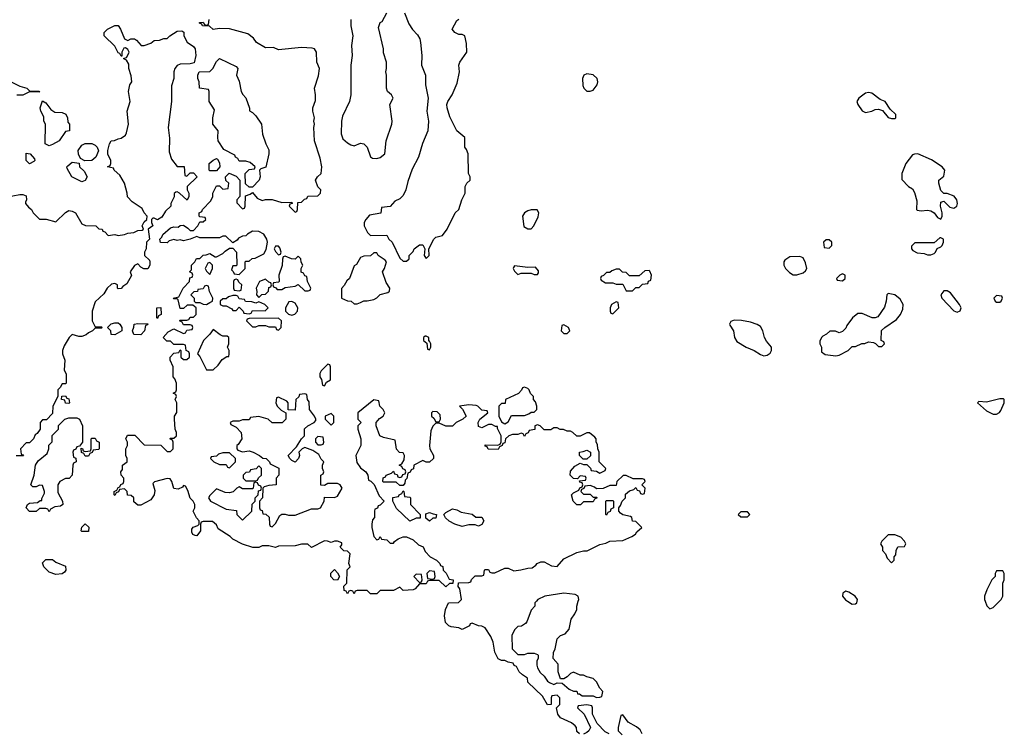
# Model space of a CAD drawing. Header units: inches. Extents: x 2494115 to 2685112, y 774173 to 915163.
# Tile 33 of 215: x 2563170 to 2569178, y 819194 to 823548. Entities that reach past the tile are written whole.
import ezdxf

# ---------------------------------------------------------------- set-up
doc = ezdxf.new("R2010")
doc.units = ezdxf.units.IN
doc.header["$MEASUREMENT"] = 0
doc.layers.add('C5861', color=7, linetype='Continuous')
doc.layers.add('C5862', color=7, linetype='Continuous')

msp = doc.modelspace()

# ---------------------------------------------------------------- linework, layer by layer
at = {"layer": 'C5861', "color": 5, "elevation": 40}
for points in [[(2566586, 819190), (2566570, 819206), (2566568, 819230), (2566560.4, 819240.4), (2566538, 819258), (2566470, 819288.7), (2566454, 819310), (2566446, 819350), (2566466, 819370), (2566466, 819410), (2566450, 819426), (2566418, 819422), (2566414, 819410), (2566414, 819370), (2566390, 819368.7), (2566360.4, 819420.4), (2566270, 819506), (2566268, 819530), (2566238, 819550), (2566218, 819570), (2566202, 819602), (2566188, 819608), (2566182, 819622), (2566150, 819628), (2566130, 819638), (2566110, 819638), (2566088.9, 819648.9), (2566068.9, 819688.9), (2566059, 819750), (2566044.7, 819784.7), (2566010, 819838), (2565990, 819848), (2565968.9, 819848.9), (2565930, 819866), (2565918, 819862), (2565914, 819850), (2565870, 819828), (2565850, 819838), (2565803.1, 819843.1), (2565788.9, 819848.9), (2565768, 819870), (2565762, 819910), (2565768, 819950), (2565786, 819990), (2565847.3, 819992.7), (2565855.2, 820000)], [(2566323, 820000), (2566314, 819990), (2566314, 819970), (2566290, 819946), (2566265.4, 819874.6), (2566256.9, 819863.1), (2566231.6, 819848.4), (2566210, 819846), (2566190, 819826), (2566172, 819790), (2566174, 819710), (2566210, 819674), (2566250, 819674), (2566270, 819682), (2566310, 819682), (2566330, 819674), (2566334, 819670), (2566334, 819650), (2566324.7, 819635.3), (2566324.7, 819610), (2566330, 819594), (2566345.4, 819565.4), (2566370, 819542), (2566390, 819512), (2566403.6, 819503.6), (2566430, 819492), (2566450, 819502), (2566479.6, 819499.6), (2566523.6, 819463.6), (2566550, 819452), (2566570, 819452), (2566574, 819434), (2566586, 819434), (2566602, 819422), (2566670, 819422), (2566690, 819412), (2566710, 819414), (2566722, 819418), (2566728, 819450), (2566709, 819469), (2566690, 819508), (2566668.9, 819528.9), (2566630, 819538), (2566610, 819548), (2566590, 819548), (2566550, 819568), (2566530, 819558), (2566510, 819538), (2566490, 819526), (2566470, 819526), (2566455.3, 819570), (2566456.4, 819616.4), (2566426, 819650), (2566427.3, 819687.3), (2566438, 819710), (2566449.4, 819770.6), (2566470, 819791.3), (2566499, 819801), (2566522, 819830), (2566535.3, 819890), (2566558, 819922), (2566568.7, 819950), (2566568.7, 819970), (2566578.7, 820000)], [(2568220.6, 820000), (2568250, 819981), (2568270, 819984.7), (2568278, 819990), (2568280, 820000)], [(2569061.5, 820000), (2569071.6, 819971.6), (2569090, 819954), (2569110, 819962), (2569148, 820000)], [(2566766, 819190), (2566742, 819202), (2566694.6, 819254.6), (2566666, 819310), (2566666, 819350), (2566662, 819362), (2566630, 819368), (2566578, 819362), (2566574, 819350), (2566614, 819310), (2566652, 819230), (2566642, 819210), (2566630, 819198), (2566610, 819188)], [(2566968.7, 819190), (2566956, 819216), (2566933.6, 819233.6), (2566882, 819262), (2566850, 819306), (2566838, 819302), (2566821, 819230), (2566822, 819210), (2566845.4, 819185.4)]]:
    msp.add_lwpolyline(points, dxfattribs=at)
at = {"layer": 'C5862', "color": 5, "elevation": 40}
for points in [[(2565190.8, 823550), (2565190.9, 823510.9), (2565202.8, 823450), (2565194.8, 823390), (2565199.1, 823330), (2565190.7, 823270), (2565190.4, 823089.6), (2565182.8, 823050), (2565139.8, 822960.2), (2565134, 822930), (2565130.9, 822850.9), (2565142, 822822), (2565170, 822796), (2565190, 822784.7), (2565210, 822778), (2565250, 822794.8), (2565270, 822791), (2565290.4, 822770.4), (2565311, 822711), (2565322.8, 822702.8), (2565350, 822700.7), (2565370, 822706.8), (2565399, 822730), (2565406, 822810), (2565441.2, 822910), (2565442.7, 822930), (2565428.7, 823030), (2565448, 823070), (2565438, 823090), (2565415.3, 823110), (2565409, 823130), (2565409, 823210), (2565404, 823230), (2565408.7, 823250), (2565408.7, 823290), (2565390, 823346), (2565389.2, 823370), (2565360.2, 823499.8), (2565369.5, 823530.5), (2565382, 823538), (2565409.3, 823590.7)], [(2565518.8, 823590), (2565543.5, 823523.5), (2565567.5, 823487.5), (2565596.8, 823456.8), (2565610.7, 823430.7), (2565616, 823410), (2565622.8, 823330), (2565621, 823270), (2565646.8, 823210), (2565646, 823150), (2565662.8, 823070), (2565653.4, 822990), (2565664, 822930), (2565661, 822870), (2565628, 822792), (2565602.8, 822710), (2565564.5, 822635.5), (2565538, 822562), (2565526, 822510), (2565510, 822475.3), (2565490, 822455.3), (2565459.6, 822440.4), (2565430, 822408), (2565378, 822402), (2565372.7, 822367.3), (2565305.4, 822354.6), (2565282, 822330), (2565272, 822310), (2565272, 822290), (2565292, 822250), (2565310, 822232), (2565410, 822234), (2565422, 822210), (2565442, 822190), (2565490, 822094), (2565510, 822074), (2565530, 822074), (2565546, 822090), (2565546, 822110), (2565570, 822134), (2565578, 822150), (2565610, 822174), (2565630, 822174), (2565642, 822150), (2565638, 822110), (2565650, 822092), (2565668, 822110), (2565666, 822150), (2565698, 822210), (2565710, 822222), (2565750, 822232), (2565778, 822270), (2565828, 822370), (2565848.9, 822391.1), (2565868.7, 822450), (2565888.7, 822490), (2565888.9, 822531.1), (2565898, 822550), (2565918, 822570), (2565918, 822590), (2565908.7, 822610), (2565906, 822730), (2565896.4, 822756.4), (2565886, 822770), (2565886, 822830), (2565838, 822870), (2565794.6, 822954.6), (2565779.3, 823010), (2565777.2, 823030), (2565782, 823050), (2565808.7, 823090), (2565839.3, 823160.7), (2565854, 823230), (2565849, 823270), (2565855.3, 823290), (2565898, 823350), (2565896.4, 823403.6), (2565886, 823450), (2565870, 823458), (2565850, 823458), (2565826, 823470), (2565808, 823490), (2565836.4, 823543.6), (2565850, 823552)], [(2565855.2, 820000), (2565866, 820010), (2565856.4, 820076.4), (2565846, 820090), (2565847.3, 820112.7), (2565910, 820114), (2565922, 820118), (2565927.3, 820132.7), (2565950, 820154), (2565990, 820154), (2566002, 820158), (2566006, 820190), (2566010, 820194), (2566030, 820194), (2566038, 820178), (2566050, 820174), (2566070, 820174), (2566130, 820202), (2566150, 820202), (2566186, 820186), (2566228.9, 820191.1), (2566270, 820202), (2566296.4, 820203.6), (2566320.4, 820219.6), (2566328, 820230), (2566350, 820241), (2566370, 820241), (2566415.3, 820215.3), (2566450, 820211.3), (2566490, 820258.8), (2566570, 820296.3), (2566610, 820307.3), (2566632.5, 820307.5), (2566710, 820346.8), (2566745.6, 820354.4), (2566770, 820366), (2566850, 820370.8), (2566905.6, 820394.4), (2566928, 820410), (2566936.4, 820423.6), (2566966, 820450), (2566930, 820486), (2566908.9, 820488.9), (2566906, 820510), (2566896.4, 820516.4), (2566850, 820528), (2566836.4, 820536.4), (2566826, 820550), (2566826, 820570), (2566836.4, 820583.6), (2566846, 820610), (2566866, 820630), (2566867.3, 820652.7), (2566890, 820674), (2566918, 820682), (2566930, 820694), (2566938, 820678), (2566952.7, 820672.7), (2566958, 820658), (2566970, 820654), (2566982, 820658), (2566986, 820690), (2566966, 820710), (2566986, 820730), (2566982, 820742), (2566970, 820746), (2566912.7, 820747.3), (2566870, 820768), (2566852.7, 820767.3), (2566814, 820730), (2566810, 820706), (2566770, 820706), (2566730, 820688), (2566690, 820686), (2566676.4, 820696.4), (2566650, 820706), (2566618, 820702), (2566612.7, 820687.3), (2566598, 820682), (2566594, 820670), (2566610, 820654), (2566650, 820654), (2566670, 820634), (2566690, 820634), (2566694, 820630), (2566678, 820622), (2566670, 820606), (2566610, 820606), (2566591.6, 820588.4), (2566569, 820589), (2566548, 820610), (2566538, 820650), (2566550, 820662), (2566582, 820678), (2566587.3, 820692.7), (2566602, 820698), (2566606, 820710), (2566602, 820722), (2566587.3, 820727.3), (2566586, 820734), (2566622, 820738), (2566626, 820750), (2566622, 820762), (2566590, 820766), (2566574, 820746), (2566550, 820748), (2566528.4, 820768.4), (2566530, 820794), (2566556.4, 820823.6), (2566590, 820842), (2566610, 820834), (2566630, 820834), (2566652.7, 820812.7), (2566658, 820798), (2566690, 820794), (2566710, 820782), (2566742, 820798), (2566746, 820810), (2566706, 820850), (2566706, 820910), (2566698, 820930), (2566696.4, 820956.4), (2566688, 820970), (2566688, 820990), (2566680.4, 821000.4), (2566647.3, 821027.3), (2566630, 821028), (2566590, 821008), (2566570, 821008), (2566546, 821030), (2566530, 821038), (2566510, 821038), (2566487.3, 821047.3), (2566468.4, 821048.4), (2566450, 821058), (2566430, 821058), (2566410, 821046), (2566370, 821046), (2566346, 821070), (2566330, 821075.3), (2566314, 821070), (2566312.7, 821047.3), (2566278, 821042), (2566272.7, 821027.3), (2566258, 821022), (2566250, 821006), (2566242, 821022), (2566230, 821026), (2566210, 821018), (2566176.4, 821016.4), (2566154, 821010), (2566134, 820990), (2566130, 820966), (2566118, 820962), (2566114, 820950), (2566098, 820942), (2566090, 820926), (2566028.4, 820928.4), (2566022, 820942), (2566010, 820946), (2566010, 820954), (2566087.3, 820952.7), (2566102, 820958), (2566107.3, 820972.7), (2566108, 821010), (2566086, 821054), (2566086, 821066), (2566074, 821066), (2566050, 821078), (2566030, 821078), (2565990, 821058), (2565970, 821066), (2565968, 821090), (2565978, 821110), (2566026, 821150), (2566022, 821162), (2565990, 821166), (2565966, 821190), (2565954.6, 821194.6), (2565910, 821199), (2565854, 821190), (2565872, 821172), (2565894, 821130), (2565874, 821110), (2565834, 821090), (2565811.6, 821068.4), (2565770, 821068), (2565730, 821086), (2565710, 821086), (2565691.6, 821068.4), (2565679.6, 821040.4), (2565671.3, 820950), (2565672, 820930), (2565694, 820890), (2565694, 820870), (2565671.1, 820848.9), (2565650, 820848), (2565630, 820858), (2565574, 820830), (2565572.7, 820807.3), (2565558, 820802), (2565552.7, 820787.3), (2565538, 820782), (2565531.6, 820748.4), (2565522, 820738), (2565519.6, 820720.4), (2565510, 820706), (2565490, 820706), (2565467.3, 820727.3), (2565390, 820726), (2565386, 820730), (2565387.3, 820752.7), (2565402, 820758), (2565406, 820770), (2565438, 820782), (2565450, 820794), (2565458, 820778), (2565472.7, 820772.7), (2565478, 820758), (2565490, 820754), (2565502, 820758), (2565507.3, 820772.7), (2565522, 820778), (2565526, 820790), (2565522, 820802), (2565507.3, 820807.3), (2565502, 820822), (2565486, 820830), (2565502, 820838), (2565516.4, 820863.6), (2565518, 820890), (2565510, 820906), (2565488.4, 820908.4), (2565468.4, 820928.4), (2565462, 820982), (2565390, 820998), (2565368, 821010), (2565346, 821070), (2565346, 821090), (2565365.2, 821114.8), (2565388, 821130), (2565398, 821150), (2565388, 821170), (2565368, 821190), (2565362, 821222), (2565330, 821228), (2565234, 821150), (2565234, 821110), (2565254, 821090), (2565234, 821070), (2565234, 821050), (2565252, 820990), (2565252, 820950), (2565222, 820890), (2565226.4, 820846.4), (2565250, 820814), (2565282, 820790), (2565294, 820770), (2565298, 820738), (2565312.7, 820732.7), (2565332.7, 820712.7), (2565363.6, 820643.6), (2565394, 820610), (2565370, 820586), (2565358, 820582), (2565352.7, 820567.3), (2565338, 820562), (2565334, 820550), (2565334, 820510), (2565323.6, 820496.4), (2565318, 820470), (2565318, 820450), (2565330, 820394), (2565350, 820374), (2565362, 820378), (2565370, 820394), (2565378, 820378), (2565410, 820374), (2565430, 820354), (2565450, 820354), (2565456.4, 820363.6), (2565480.2, 820379.8), (2565510, 820392), (2565530, 820392), (2565570, 820374), (2565603.6, 820343.6), (2565632.7, 820332.7), (2565643.6, 820303.6), (2565674, 820270), (2565714, 820250), (2565734, 820230), (2565738, 820218), (2565752.7, 820212.7), (2565754, 820190), (2565771.6, 820171.6), (2565790, 820134), (2565814, 820130), (2565812, 820108), (2565792.7, 820107.3), (2565770, 820088), (2565730, 820126), (2565670, 820126), (2565658, 820122), (2565650, 820106), (2565610, 820106), (2565583.6, 820076.4), (2565571.1, 820068.9), (2565510, 820066), (2565490, 820086), (2565450, 820066), (2565370, 820066), (2565350, 820046), (2565310, 820046), (2565290, 820066), (2565230, 820066), (2565218, 820062), (2565210, 820046), (2565202, 820062), (2565190, 820066), (2565178, 820062), (2565170, 820046), (2565162, 820062), (2565150, 820066), (2565148.4, 820091.6), (2565166, 820110), (2565168.4, 820191.6), (2565186, 820210), (2565178, 820230), (2565186, 820290), (2565170, 820306), (2565147.3, 820307.3), (2565126, 820330), (2565136.4, 820343.6), (2565135.3, 820355.3), (2565110, 820366), (2565090, 820366), (2565070, 820358), (2565047.3, 820367.3), (2565030, 820368), (2564950, 820328), (2564927.3, 820347.3), (2564910, 820348), (2564890, 820348), (2564850, 820338), (2564750, 820335.3), (2564730, 820328.7), (2564690, 820338), (2564650, 820338), (2564630, 820328), (2564591.6, 820328.4), (2564530, 820348), (2564470, 820378), (2564454, 820394), (2564382, 820442), (2564370, 820466), (2564347.3, 820487.3), (2564290, 820486), (2564278, 820482), (2564274, 820470), (2564274, 820430), (2564250, 820398), (2564240.4, 820400.4), (2564227.3, 820407.3), (2564220.4, 820420.4), (2564220.4, 820439.6), (2564228.4, 820451.6), (2564258, 820462), (2564266, 820470), (2564266, 820490), (2564248.4, 820508.4), (2564228.9, 820548.9), (2564238, 820570), (2564238, 820590), (2564228, 820610), (2564209.3, 820629.3), (2564196.4, 820676.4), (2564182, 820702), (2564170, 820706), (2564163.6, 820696.4), (2564136.9, 820683.1), (2564110, 820688), (2564098, 820730), (2564087.3, 820747.3), (2564070, 820748), (2563991.6, 820728.4), (2563982, 820718), (2563995.3, 820675.3), (2563991.3, 820650), (2563970, 820618), (2563910, 820586), (2563890, 820586), (2563867.3, 820607.3), (2563866, 820630), (2563850, 820646), (2563827.3, 820647.3), (2563826, 820670), (2563810, 820686), (2563778, 820682), (2563772.7, 820667.3), (2563758, 820662), (2563750, 820646), (2563746, 820650), (2563746, 820670), (2563762, 820678), (2563770, 820694), (2563782, 820698), (2563788, 820712), (2563802, 820718), (2563806, 820730), (2563806, 820750), (2563788.4, 820768.4), (2563788, 820790), (2563796.4, 820803.6), (2563798, 820830), (2563826, 820850), (2563826, 820870), (2563818, 820890), (2563818, 820930), (2563828, 820950), (2563828, 820970), (2563818, 820990), (2563827.3, 821012.7), (2563872.7, 821012.7), (2563930, 820954), (2564032, 820952), (2564070, 820914), (2564090, 820914), (2564106, 820930), (2564106, 820970), (2564102, 820982), (2564086, 820990), (2564090, 820994), (2564110, 820994), (2564126, 821010), (2564126, 821030), (2564118, 821050), (2564115.3, 821110), (2564115.3, 821130), (2564128.4, 821151.6), (2564128, 821210), (2564118, 821230), (2564126, 821250), (2564122, 821262), (2564106, 821270), (2564122, 821278), (2564126, 821290), (2564126, 821330), (2564116.4, 821356.4), (2564106, 821370), (2564106, 821430), (2564088, 821470), (2564088, 821490), (2564110, 821514), (2564142, 821518), (2564150, 821534), (2564154, 821530), (2564154, 821490), (2564170, 821474), (2564190, 821474), (2564206, 821490), (2564206, 821510), (2564202, 821522), (2564186, 821530), (2564182, 821562), (2564170, 821566), (2564110, 821566), (2564090, 821586), (2564067.3, 821587.3), (2564046, 821610), (2564076.4, 821643.6), (2564110, 821662), (2564170, 821634), (2564182, 821638), (2564190, 821654), (2564222, 821658), (2564226, 821670), (2564222, 821682), (2564210, 821686), (2564170, 821686), (2564162, 821702), (2564146, 821710), (2564150, 821714), (2564190, 821714), (2564202, 821718), (2564210, 821734), (2564230, 821734), (2564246, 821750), (2564246, 821790), (2564227.3, 821807.3), (2564192.7, 821807.3), (2564170, 821786), (2564150, 821786), (2564138, 821838), (2564130, 821846), (2564110, 821846), (2564106, 821850), (2564142, 821858), (2564168, 821910), (2564206, 821950), (2564207.3, 821972.7), (2564222, 821978), (2564226, 821990), (2564222, 822002), (2564206, 822010), (2564218, 822022), (2564218, 822050), (2564238, 822070), (2564248.7, 822091.3), (2564270, 822092), (2564290, 822112), (2564307.3, 822112.7), (2564330, 822122), (2564362, 822102), (2564370, 822102), (2564410, 822122), (2564423.1, 822136.9), (2564450, 822154), (2564470, 822154), (2564492, 822130), (2564494, 822050), (2564490, 822046), (2564470, 822046), (2564462, 822022), (2564472.7, 822012.7), (2564478, 821998), (2564510, 821994), (2564546, 822030), (2564546, 822070), (2564550, 822074), (2564570, 822074), (2564588.4, 822091.6), (2564607.3, 822092.7), (2564660.4, 822119.6), (2564674.6, 822145.4), (2564682, 822190), (2564678, 822210), (2564660.4, 822240.4), (2564630, 822255.3), (2564590, 822258), (2564559.6, 822240.4), (2564550, 822228.7), (2564530, 822228), (2564504.7, 822215.3), (2564496.9, 822203.1), (2564470, 822186), (2564427.3, 822227.3), (2564410, 822228), (2564390, 822218), (2564270, 822218), (2564250, 822226), (2564211.1, 822208.9), (2564170, 822198), (2564150, 822206), (2564130, 822202), (2564110, 822208), (2564082, 822198), (2564070, 822186), (2564028.4, 822188.4), (2564026, 822210), (2564038, 822222), (2564043.1, 822236.9), (2564090, 822278), (2564110, 822284.7), (2564138, 822282), (2564148.4, 822291.6), (2564170, 822294), (2564196.9, 822276.9), (2564210, 822262), (2564230, 822262), (2564258, 822290), (2564270, 822314), (2564290, 822314), (2564306, 822330), (2564302, 822342), (2564270, 822346), (2564266, 822350), (2564266, 822370), (2564282, 822378), (2564286, 822390), (2564336.4, 822443.6), (2564348, 822470), (2564348, 822490), (2564370, 822534), (2564390, 822534), (2564410, 822514), (2564442, 822518), (2564446, 822550), (2564427.3, 822567.3), (2564426, 822590), (2564448.9, 822611.1), (2564490, 822594), (2564514, 822570), (2564514, 822470), (2564494, 822450), (2564494, 822430), (2564530, 822394), (2564542, 822398), (2564546, 822410), (2564547.3, 822472.7), (2564576.4, 822483.6), (2564590, 822494), (2564619.6, 822459.6), (2564650, 822444.7), (2564670, 822452), (2564710, 822452), (2564770, 822432), (2564830, 822434), (2564832.7, 822427.3), (2564818, 822422), (2564814, 822410), (2564850, 822374), (2564862, 822378), (2564866, 822390), (2564867.3, 822432.7), (2564890, 822434), (2564907.3, 822452.7), (2564922, 822458), (2564928.4, 822471.6), (2564990, 822474), (2565006, 822490), (2565008, 822510), (2564988.7, 822528.7), (2564975.3, 822570), (2564988, 822590), (2565008.7, 822610), (2565013.2, 822650), (2565003.2, 822703.2), (2564969, 822810), (2564965.2, 822890), (2564969, 822910), (2564964, 822930), (2564968.7, 822950), (2564958, 822990), (2564958, 823010), (2564974.6, 823054.6), (2564975.3, 823090), (2564968.7, 823130), (2564993.6, 823206.4), (2564999, 823250), (2564982.7, 823290), (2564981.2, 823350), (2564968, 823370), (2564954.8, 823374.8), (2564890, 823378.4), (2564750, 823364), (2564718, 823378), (2564670, 823377.2), (2564614, 823410), (2564596.5, 823436.5), (2564562, 823462), (2564450, 823493.2), (2564390, 823494), (2564350, 823488.7), (2564328, 823508), (2564286, 823510), (2564282, 823522), (2564267.3, 823527.3), (2564268, 823532), (2564290, 823534), (2564298, 823518), (2564310, 823514), (2564322, 823518), (2564326, 823550)], [(2563086, 822466), (2563170, 822482), (2563190, 822482), (2563210, 822474), (2563212, 822450), (2563204.7, 822435.3), (2563206.4, 822426.4), (2563223.5, 822403.5), (2563242, 822390), (2563252, 822370), (2563290, 822332), (2563331.1, 822331.1), (2563390, 822314), (2563450, 822372), (2563470, 822384.7), (2563490, 822381), (2563511.3, 822370), (2563550, 822302), (2563571.6, 822291.6), (2563634, 822290), (2563652.7, 822272.7), (2563674, 822270), (2563678, 822258), (2563690, 822254), (2563710, 822232), (2563750, 822238), (2563770, 822232), (2563810, 822238), (2563830, 822246), (2563866, 822250), (2563890, 822262), (2563916.4, 822263.6), (2563926, 822270), (2563918, 822290), (2563930, 822314), (2563946, 822330), (2563948, 822350), (2563929.1, 822369.1), (2563916.5, 822396.5), (2563856.4, 822436.4), (2563827.3, 822467.3), (2563826, 822490), (2563808.7, 822550), (2563780.4, 822600.4), (2563746, 822630), (2563742, 822642), (2563706, 822650), (2563722, 822658), (2563726, 822670), (2563726, 822690), (2563708.4, 822728.4), (2563708, 822750), (2563718, 822790), (2563728, 822810), (2563748.4, 822811.6), (2563770, 822822), (2563790, 822824.7), (2563816, 822844), (2563822, 822858), (2563834, 822910), (2563826, 822990), (2563844, 823050), (2563833.2, 823110), (2563841.2, 823150), (2563854, 823170), (2563850, 823206), (2563835.3, 823250), (2563836.4, 823276.4), (2563822, 823302), (2563806, 823310), (2563806, 823314), (2563822, 823318), (2563836.4, 823343.6), (2563838, 823350), (2563830, 823366), (2563816.4, 823376.4), (2563805.4, 823374.6), (2563794, 823350), (2563794, 823326), (2563790, 823326), (2563782, 823342), (2563770, 823346), (2563750, 823386), (2563686, 823450), (2563686, 823470), (2563706, 823490), (2563750, 823512), (2563770, 823512), (2563784.7, 823490), (2563810, 823432), (2563830, 823422), (2563849.1, 823430.9), (2563871.1, 823431.1), (2563883.6, 823423.6), (2563911.6, 823391.6), (2563930, 823391.3), (2563970, 823404.7), (2563990, 823422), (2564023.6, 823423.6), (2564050, 823434), (2564070, 823434), (2564086, 823450), (2564130, 823478), (2564159.6, 823479.6), (2564171.6, 823471.6), (2564172, 823450), (2564191.1, 823411.1), (2564230, 823384.7), (2564241, 823370), (2564244.7, 823330), (2564234.8, 823285.2), (2564210, 823279), (2564150, 823277.2), (2564130, 823268.7), (2564116, 823250), (2564111, 823230), (2564111.3, 823190), (2564096, 823144), (2564095.5, 823050), (2564076.3, 822890), (2564084.5, 822824.5), (2564081.4, 822741.4), (2564096.3, 822696.3), (2564130, 822652), (2564172.7, 822652.7), (2564178, 822598), (2564190, 822594), (2564210, 822614), (2564230, 822614), (2564252, 822590), (2564192, 822530), (2564192, 822510), (2564202, 822490), (2564202, 822470), (2564192.7, 822447.3), (2564146, 822490), (2564130, 822498), (2564123.6, 822496.4), (2564112.7, 822487.3), (2564111.6, 822468.4), (2564092.7, 822427.3), (2564092, 822410), (2564059.6, 822380.4), (2564036.9, 822343.1), (2564010, 822328), (2563990, 822338), (2563982, 822338), (2563974, 822330), (2563974, 822310), (2563982, 822290), (2563954, 822270), (2563962, 822210), (2563944.7, 822190), (2563942, 822150), (2563932, 822130), (2563932, 822110), (2563962, 822082), (2563964.7, 822070), (2563964.7, 822050), (2563951.1, 822028.9), (2563928.4, 822028.4), (2563910, 822038), (2563890, 822058), (2563870, 822048), (2563844.7, 822010), (2563851.6, 821988.4), (2563823.6, 821936.4), (2563799.6, 821920.4), (2563790, 821908), (2563770, 821906), (2563766, 821910), (2563766, 821930), (2563750, 821938), (2563730, 821935.3), (2563704.7, 821910), (2563683.6, 821876.4), (2563630, 821826), (2563612, 821770), (2563612, 821710), (2563630, 821674), (2563670, 821674), (2563674, 821670), (2563670, 821666), (2563630, 821666), (2563614, 821650), (2563590, 821638), (2563575.3, 821624.7), (2563550, 821615.3), (2563530, 821615.3), (2563490, 821628), (2563472, 821610), (2563442, 821558), (2563431.3, 821530), (2563431.3, 821510), (2563444.7, 821470), (2563442, 821410), (2563452.7, 821387.3), (2563454, 821330), (2563450, 821326), (2563430, 821326), (2563416.9, 821303.1), (2563402, 821290), (2563402, 821250), (2563372, 821190), (2563370, 821146), (2563332.7, 821107.3), (2563310, 821106), (2563294, 821090), (2563294, 821050), (2563276.9, 821023.1), (2563264.7, 821015.3), (2563254, 820990), (2563230, 820966), (2563210, 820966), (2563174, 820930), (2563178, 820898), (2563190, 820894), (2563192.7, 820887.3), (2563148, 820888)], [(2563110, 823174), (2563170, 823142), (2563214, 823130), (2563230, 823114), (2563287.3, 823112.7), (2563292, 823108), (2563230, 823108), (2563190, 823088.7), (2563151.6, 823088.4)], [(2569148, 820000), (2569158, 820010), (2569168, 820030), (2569168, 820110), (2569178, 820130), (2569178, 820170), (2569170, 820186), (2569130, 820186), (2569122, 820170), (2569122, 820150), (2569102, 820130), (2569071.1, 820068.9), (2569058, 820030), (2569058, 820010), (2569061.5, 820000)], [(2566578.7, 820000), (2566582, 820010), (2566578, 820030), (2566560.4, 820040.4), (2566490, 820048.7), (2566374, 820030), (2566332, 820010), (2566323, 820000)], [(2568280, 820000), (2568282, 820010), (2568268, 820030), (2568230, 820055.3), (2568210, 820062), (2568192, 820050), (2568191.3, 820030), (2568208.1, 820008.1), (2568220.6, 820000)]]:
    msp.add_lwpolyline(points, dxfattribs=at)
for points in [[(2564570, 822526), (2564547.3, 822547.3), (2564546, 822610), (2564570, 822634), (2564602, 822638), (2564606, 822650), (2564576.4, 822676.4), (2564550, 822686), (2564510, 822686), (2564502, 822702), (2564486, 822710), (2564482, 822722), (2564416.4, 822756.4), (2564382, 822810), (2564379, 822830), (2564382, 822870), (2564348, 822910), (2564348.7, 822950), (2564358, 822998), (2564326, 823050), (2564326, 823110), (2564322, 823122), (2564268, 823130), (2564266, 823170), (2564258, 823190), (2564258, 823210), (2564266, 823230), (2564330, 823232), (2564348.9, 823251.1), (2564370, 823294), (2564388.4, 823311.6), (2564490, 823262), (2564502, 823250), (2564492, 823210), (2564510, 823174), (2564522, 823110), (2564531.1, 823091.1), (2564550, 823072), (2564572, 823008), (2564572, 822992), (2564590, 822982), (2564610, 822962), (2564644.7, 822910), (2564651.3, 822850), (2564671.1, 822791.1), (2564690, 822754), (2564690.7, 822729.3), (2564671, 822649), (2564642, 822638), (2564634, 822630), (2564638, 822590), (2564631.3, 822570), (2564590, 822526)], [(2566630, 823217.2), (2566612, 823210), (2566604.7, 823190), (2566606, 823146), (2566612, 823130), (2566631.6, 823111.6), (2566650, 823111.3), (2566670, 823118), (2566693.2, 823150), (2566697.2, 823170), (2566694, 823190), (2566670, 823212.7)], [(2568350, 823104), (2568330, 823099), (2568291.3, 823070), (2568278, 823050), (2568284.7, 823030), (2568310, 822992), (2568330, 822982), (2568370, 822991), (2568390, 823001), (2568410, 823002.8), (2568434.4, 822994.4), (2568470, 822951.3), (2568490, 822944.7), (2568510, 822944.7), (2568515.3, 822950), (2568515.3, 822970), (2568481.5, 823001.5), (2568450, 823048.7), (2568421.5, 823061.5), (2568370, 823099)], [(2563350, 822778), (2563326, 822790), (2563328, 822910), (2563318, 822930), (2563316.4, 822956.4), (2563298, 822990), (2563295.3, 823010), (2563310, 823054), (2563330, 823042), (2563359.6, 822999.6), (2563383.6, 822983.6), (2563430, 822982), (2563451.1, 822971.1), (2563462, 822950), (2563463.6, 822923.6), (2563474, 822910), (2563474, 822870), (2563450, 822866), (2563411.1, 822808.9), (2563370, 822786)], [(2563568, 822688), (2563542, 822702), (2563528.4, 822728.4), (2563526, 822750), (2563550, 822782), (2563570, 822792), (2563610, 822792), (2563630, 822782), (2563642, 822770), (2563651.6, 822748.4), (2563634, 822710), (2563610, 822688.7)], [(2563230, 822668), (2563208.7, 822690), (2563210, 822734), (2563234, 822730), (2563259.6, 822699.6), (2563262, 822690), (2563256.9, 822683.1)], [(2563550, 822558), (2563488.9, 822588.9), (2563460.4, 822640.4), (2563458, 822650), (2563463.1, 822656.9), (2563490, 822678), (2563532.7, 822672.7), (2563534, 822650), (2563563.6, 822623.6), (2563582, 822590), (2563570, 822568)], [(2564330, 822626), (2564326, 822630), (2564326, 822670), (2564350, 822692), (2564370, 822702), (2564378, 822698), (2564390, 822674), (2564392, 822650), (2564370, 822626)], [(2568650, 822729), (2568630, 822728.7), (2568616.9, 822723.1), (2568578, 822670), (2568552, 822610), (2568552.7, 822572.7), (2568594, 822530), (2568616.9, 822516.9), (2568630, 822494), (2568643.6, 822443.6), (2568642, 822390), (2568645.4, 822385.4), (2568670, 822382), (2568710, 822386.8), (2568730, 822382.8), (2568750.8, 822370.8), (2568770, 822342), (2568790, 822332), (2568799, 822350), (2568799, 822370), (2568789, 822410), (2568790, 822434), (2568810, 822442), (2568844.9, 822404.9), (2568870, 822398.8), (2568888.7, 822410), (2568892.5, 822427.5), (2568889, 822450), (2568872.5, 822472.5), (2568830, 822488), (2568808.4, 822488.4), (2568790, 822506), (2568778, 822550), (2568778, 822570), (2568810, 822594), (2568815.3, 822630), (2568798, 822650), (2568732.9, 822692.9)], [(2566290, 822388.7), (2566270, 822382), (2566251, 822369), (2566238, 822350), (2566246, 822286), (2566270, 822272), (2566290, 822272), (2566308, 822290), (2566334.6, 822345.4), (2566338, 822370), (2566327.3, 822387.3)], [(2568110, 822206), (2568090, 822206), (2568074, 822190), (2568078, 822158), (2568110, 822154), (2568126, 822170), (2568126, 822190)], [(2568790, 822218), (2568783.6, 822216.4), (2568750, 822186), (2568632.7, 822187.3), (2568612.7, 822167.3), (2568612, 822150), (2568619.6, 822139.6), (2568645.4, 822125.4), (2568690, 822122), (2568710, 822114), (2568730, 822114), (2568750, 822122), (2568758, 822130), (2568767.3, 822152.7), (2568790, 822162), (2568798, 822170), (2568806, 822190), (2568806, 822210)], [(2564750, 822166), (2564730, 822166), (2564722, 822150), (2564730, 822134), (2564750, 822114), (2564762, 822118), (2564766, 822130), (2564756.4, 822156.4)], [(2564870, 822106), (2564850, 822088), (2564828.4, 822088.4), (2564790, 822106), (2564778, 822102), (2564772.7, 822087.3), (2564771.1, 822048.9), (2564752, 821990), (2564754, 821950), (2564750, 821946), (2564718, 821942), (2564714, 821930), (2564718, 821918), (2564732.7, 821912.7), (2564742, 821902), (2564770, 821902), (2564790, 821914), (2564850, 821922), (2564870, 821932), (2564910, 821894), (2564930, 821894), (2564942, 821898), (2564946, 821910), (2564926, 821950), (2564922, 821982), (2564910, 821986), (2564902, 822002), (2564888.4, 822008.4), (2564888, 822030), (2564898, 822050), (2564888.4, 822068.4), (2564886, 822090)], [(2565350, 822126), (2565330, 822126), (2565310, 822108), (2565270, 822106), (2565250, 822098), (2565224.7, 822055.3), (2565210, 822046), (2565182, 821970), (2565165.4, 821954.6), (2565150, 821926), (2565132.7, 821907.3), (2565134, 821850), (2565170, 821832), (2565191.6, 821831.6), (2565210, 821814), (2565230, 821814), (2565250, 821822), (2565270, 821832), (2565290, 821832), (2565330, 821842), (2565348.9, 821851.1), (2565370, 821871.3), (2565416.4, 821883.6), (2565427.3, 821892.7), (2565428, 821910), (2565405.6, 821945.6), (2565384, 822010), (2565395.3, 822030), (2565408, 822070), (2565400.4, 822080.4), (2565358, 822110)], [(2567930, 822104), (2567870, 822102), (2567839.6, 822080.4), (2567832, 822070), (2567832, 822050), (2567842, 822030), (2567866.4, 822006.4), (2567890, 821992), (2567911.6, 821991.6), (2567950, 822004.7), (2567964.7, 822015.3), (2567974, 822030), (2567965.6, 822065.6), (2567950, 822095.3)], [(2564330, 822066), (2564318, 822062), (2564302, 822030), (2564310, 822014), (2564330, 821994), (2564346, 822030), (2564346, 822050)], [(2566190, 822046), (2566183.6, 822036.4), (2566182, 822030), (2566190, 822014), (2566210, 821994), (2566230, 822002), (2566290, 822002), (2566310, 821994), (2566330, 821994), (2566336.4, 822003.6), (2566336.4, 822016.4), (2566318, 822038), (2566270, 822035.3)], [(2566830, 822026), (2566810, 822026), (2566783.6, 822016.4), (2566770, 822006), (2566750, 822006), (2566732.7, 821987.3), (2566718, 821982), (2566714, 821970), (2566718, 821958), (2566743.6, 821943.6), (2566790, 821942), (2566810, 821934), (2566850, 821934), (2566870, 821894), (2566910, 821894), (2566930, 821914), (2566950, 821914), (2566970, 821934), (2567002, 821938), (2567007.3, 821952.7), (2567022, 821958), (2567026, 821990), (2567014.6, 822014.6), (2567010, 822018), (2566983.6, 822016.4), (2566950, 821986), (2566890, 821986), (2566870, 822006), (2566847.3, 822007.3)], [(2564490, 821966), (2564478, 821962), (2564474, 821950), (2564474, 821910), (2564478, 821898), (2564510, 821894), (2564522, 821898), (2564526, 821930), (2564507.3, 821947.3), (2564502, 821962)], [(2564670, 821966), (2564634, 821950), (2564612, 821910), (2564618, 821890), (2564614, 821870), (2564630, 821854), (2564648.4, 821871.6), (2564670, 821874), (2564687.3, 821892.7), (2564690, 821914), (2564702, 821918), (2564706, 821930), (2564702, 821942), (2564690, 821946)], [(2568190, 821998), (2568174, 821990), (2568154, 821970), (2568158, 821958), (2568190, 821954), (2568206, 821970), (2568206, 821990)], [(2564310, 821926), (2564298, 821922), (2564290, 821906), (2564258, 821902), (2564254, 821890), (2564232.7, 821887.3), (2564214, 821870), (2564234, 821850), (2564234, 821830), (2564242, 821822), (2564270, 821822), (2564290, 821812), (2564310, 821811.3), (2564330, 821822), (2564346, 821830), (2564348, 821850), (2564328, 821890), (2564322, 821922)], [(2564490, 821866), (2564470, 821866), (2564443.6, 821856.4), (2564430, 821846), (2564410, 821846), (2564394, 821830), (2564394, 821810), (2564410, 821802), (2564430, 821802), (2564463.6, 821783.6), (2564470, 821774), (2564490, 821774), (2564510, 821794), (2564534, 821770), (2564538, 821758), (2564570, 821754), (2564582, 821758), (2564590, 821774), (2564667.3, 821772.7), (2564686, 821790), (2564666, 821810), (2564630, 821826), (2564610, 821818), (2564587.3, 821827.3), (2564548, 821828), (2564542, 821842), (2564510, 821846), (2564502, 821862)], [(2568470, 821878), (2568462, 821870), (2568458, 821830), (2568446.4, 821793.6), (2568405.4, 821734.6), (2568390, 821728.7), (2568371, 821729), (2568310, 821755.3), (2568283.6, 821756.4), (2568250.9, 821729.1), (2568216.9, 821683.1), (2568210, 821666), (2568190, 821646), (2568170, 821638), (2568147.3, 821647.3), (2568112.7, 821647.3), (2568094, 821630), (2568070, 821618), (2568062, 821610), (2568052.7, 821587.3), (2568052, 821570), (2568062, 821550), (2568062, 821522), (2568085.4, 821505.4), (2568150, 821498), (2568170, 821502), (2568226, 821530), (2568250, 821554), (2568270, 821554), (2568308.4, 821571.6), (2568327.3, 821572.7), (2568350, 821582), (2568379.6, 821579.6), (2568392.7, 821572.7), (2568410, 821554), (2568430, 821554), (2568446, 821570), (2568442, 821582), (2568426, 821590), (2568429.1, 821650.9), (2568448.9, 821671.1), (2568520.2, 821719.8), (2568544, 821750), (2568558.6, 821781.4), (2568561.2, 821810), (2568543.2, 821843.2), (2568510, 821868.7)], [(2568830, 821893.2), (2568810, 821893.2), (2568791.3, 821870), (2568796, 821850), (2568870, 821771.3), (2568890, 821764.7), (2568908.4, 821771.6), (2568915.3, 821790), (2568904, 821810), (2568850, 821881.2)], [(2569130, 821866), (2569114, 821850), (2569122, 821830), (2569130, 821824.7), (2569150, 821824.7), (2569158, 821830), (2569166, 821850), (2569162, 821862)], [(2564010, 821726), (2564006, 821730), (2564006, 821790), (2564031.6, 821791.6), (2564034, 821750), (2564018, 821742)], [(2564830, 821828), (2564812.7, 821827.3), (2564792, 821790), (2564792, 821770), (2564810, 821752), (2564830, 821744.7), (2564848.4, 821751.6), (2564866, 821770), (2564868, 821790), (2564850, 821818)], [(2566810, 821826), (2566782, 821810), (2566774, 821790), (2566774, 821770), (2566778, 821758), (2566790, 821754), (2566826, 821790), (2566822, 821822)], [(2564750, 821728), (2564570, 821726), (2564558, 821722), (2564554, 821710), (2564590, 821674), (2564610, 821674), (2564630, 821682), (2564670, 821682), (2564690, 821674), (2564730, 821674), (2564738, 821658), (2564750, 821654), (2564766, 821670), (2564768, 821710)], [(2567530, 821715.3), (2567510, 821706), (2567502, 821690), (2567503.6, 821683.6), (2567524.7, 821650), (2567531.3, 821610), (2567545.4, 821585.4), (2567602, 821550), (2567650.7, 821530.7), (2567690, 821504.7), (2567710, 821498), (2567730, 821502), (2567750, 821514), (2567758, 821530), (2567758, 821550), (2567726, 821586), (2567714, 821610), (2567704, 821650), (2567690, 821675.3), (2567669.1, 821689.1), (2567630, 821702), (2567573.6, 821713.6)], [(2563750, 821626), (2563728, 821628), (2563726, 821650), (2563706, 821670), (2563728.4, 821691.6), (2563750, 821698), (2563770, 821698), (2563782, 821690), (2563794, 821670), (2563794, 821650)], [(2563910, 821626), (2563867.3, 821627.3), (2563858, 821650), (2563867.3, 821672.7), (2563868, 821690), (2563890, 821694), (2563952.7, 821692.7), (2563950, 821686), (2563938, 821682), (2563932, 821650)], [(2564350, 821658), (2564331.1, 821628.9), (2564291.3, 821590), (2564254, 821510), (2564270, 821494), (2564310, 821412), (2564350, 821412), (2564380.4, 821439.6), (2564405.2, 821474.8), (2564434, 821494), (2564446, 821494), (2564448, 821510), (2564448, 821530), (2564438, 821550), (2564446, 821570), (2564446, 821610), (2564436.4, 821616.4), (2564410, 821618), (2564394, 821626)], [(2566490, 821686), (2566478, 821682), (2566474, 821650), (2566490, 821634), (2566510, 821634), (2566526, 821650), (2566518, 821670)], [(2565650, 821618), (2565643.6, 821616.4), (2565634, 821610), (2565634, 821590), (2565654, 821574), (2565658, 821538), (2565670, 821534), (2565678, 821550), (2565678, 821570), (2565670, 821586), (2565666, 821586), (2565666, 821610)], [(2565050, 821446), (2565010, 821406), (2565002, 821390), (2565002, 821370), (2565012, 821352), (2565018, 821318), (2565030, 821314), (2565043.1, 821336.9), (2565066, 821350), (2565066, 821430), (2565062, 821442)], [(2566250, 821306), (2566238, 821302), (2566232.7, 821287.3), (2566212.7, 821267.3), (2566134, 821230), (2566132.7, 821207.3), (2566110, 821206), (2566094, 821190), (2566094, 821130), (2566110, 821094), (2566130, 821082), (2566150, 821094), (2566170, 821134), (2566250, 821134), (2566276.4, 821143.6), (2566290, 821154), (2566310, 821154), (2566326, 821170), (2566326, 821190), (2566316.4, 821216.4), (2566306, 821230), (2566306, 821250), (2566287.3, 821267.3), (2566278, 821290), (2566270, 821298)], [(2563470, 821206), (2563450, 821208), (2563446, 821226), (2563426, 821230), (2563428, 821252), (2563450, 821254), (2563458, 821238), (2563470, 821234), (2563474, 821210)], [(2564910, 821266), (2564878, 821262), (2564872.7, 821247.3), (2564854, 821230), (2564850, 821166), (2564807.3, 821167.3), (2564808, 821210), (2564800.4, 821220.4), (2564750, 821246), (2564738, 821242), (2564732, 821210), (2564742, 821190), (2564765.4, 821165.4), (2564794, 821150), (2564794, 821110), (2564771.1, 821088.9), (2564710, 821088), (2564686, 821110), (2564630, 821128), (2564578, 821122), (2564570, 821106), (2564530, 821106), (2564510, 821098), (2564470, 821098), (2564454, 821090), (2564458, 821078), (2564490, 821062), (2564522, 821030), (2564524.7, 820990), (2564503.6, 820956.4), (2564494, 820950), (2564494, 820930), (2564502, 820922), (2564530, 820912), (2564570, 820918), (2564594, 820910), (2564634, 820890), (2564652.7, 820872.7), (2564674, 820870), (2564694, 820850), (2564698, 820838), (2564751.6, 820811.6), (2564752, 820770), (2564734, 820750), (2564734, 820710), (2564690, 820706), (2564662, 820698), (2564654, 820690), (2564652, 820630), (2564634, 820610), (2564634, 820570), (2564638, 820558), (2564650, 820554), (2564654, 820534), (2564671.6, 820531.6), (2564692.7, 820512.7), (2564694, 820470), (2564698, 820458), (2564710, 820454), (2564730, 820474), (2564756.4, 820523.6), (2564770, 820532), (2564790, 820532), (2564810, 820524.7), (2564850, 820526), (2564950, 820564.7), (2564990, 820564.7), (2565006, 820570), (2565028, 820610), (2565030, 820634), (2565090, 820632), (2565110, 820642), (2565138, 820690), (2565126, 820710), (2565110, 820718), (2565050, 820718), (2565030, 820706), (2565007.3, 820707.3), (2565008, 820770), (2565022, 820778), (2565026, 820790), (2565018, 820810), (2565018, 820830), (2565026, 820850), (2565010, 820866), (2564995.3, 820895.3), (2564959, 820919), (2564910, 820938), (2564894, 820930), (2564874, 820910), (2564878, 820890), (2564871.3, 820870), (2564850, 820848.7), (2564830, 820858), (2564818, 820870), (2564808.9, 820888.9), (2564859, 820941), (2564889.1, 820990.9), (2564908, 821010), (2564908.7, 821051.3), (2564929, 821071), (2564966, 821090), (2564976.4, 821103.6), (2564978, 821110), (2564968, 821130), (2564938, 821170), (2564936.4, 821216.4), (2564926, 821230), (2564922, 821262)], [(2569174, 821234), (2569150, 821234), (2569070, 821215.3), (2569022, 821218), (2569014, 821210), (2569070, 821162), (2569110, 821142), (2569130, 821142), (2569148.4, 821151.6), (2569156.4, 821163.6), (2569178, 821210), (2569178, 821230)], [(2563350, 820546), (2563342, 820562), (2563330, 820566), (2563290, 820566), (2563270, 820548), (2563230, 820548), (2563208.7, 820570), (2563218, 820590), (2563230, 820598), (2563278, 820602), (2563294, 820614), (2563306, 820614), (2563306, 820626), (2563320.4, 820659.6), (2563322, 820670), (2563310, 820706), (2563290, 820708), (2563270, 820698), (2563250, 820698), (2563238, 820710), (2563258, 820770), (2563266, 820830), (2563283.1, 820856.9), (2563338, 820902), (2563348.7, 820930), (2563348.4, 820951.6), (2563367.3, 820972.7), (2563368.4, 821011.6), (2563406, 821050), (2563407.3, 821072.7), (2563446, 821110), (2563470, 821118), (2563519.6, 821119.6), (2563534, 821110), (2563554, 821070), (2563554, 820970), (2563534, 820946), (2563518, 820942), (2563512.7, 820927.3), (2563498, 820922), (2563494, 820910), (2563498, 820878), (2563512.7, 820872.7), (2563514, 820850), (2563498, 820842), (2563494, 820830), (2563490.9, 820769.1), (2563471, 820749), (2563450, 820748), (2563414, 820730), (2563402, 820710), (2563403.6, 820663.6), (2563432, 820610), (2563434, 820590), (2563419.6, 820580.4), (2563383.6, 820576.4), (2563358, 820562)], [(2565070, 821146), (2565034, 821130), (2565034, 821110), (2565070, 821074), (2565086, 821090), (2565086, 821130)], [(2565690, 821158), (2565682, 821150), (2565682, 821130), (2565696.9, 821116.9), (2565710, 821094), (2565730, 821094), (2565738, 821110), (2565736.4, 821136.4), (2565716.4, 821156.4)], [(2563570, 820886), (2563562, 820902), (2563547.3, 820907.3), (2563546, 820934), (2563552.7, 820932.7), (2563558, 820918), (2563570, 820914), (2563602, 820918), (2563606, 820930), (2563606, 820990), (2563610, 820994), (2563630, 820994), (2563638, 820978), (2563654, 820970), (2563654, 820930), (2563650, 820926), (2563618, 820922), (2563612.7, 820907.3), (2563598, 820902), (2563590, 820886)], [(2564990, 821006), (2564974, 820990), (2564974, 820970), (2564990, 820954), (2565010, 820954), (2565022, 820958), (2565026, 820970), (2565022, 821002)], [(2564450, 820906), (2564410, 820906), (2564383.6, 820896.4), (2564370, 820886), (2564338, 820882), (2564334, 820870), (2564354, 820850), (2564390, 820834), (2564430, 820834), (2564438, 820818), (2564450, 820814), (2564486, 820850), (2564486, 820870)], [(2566630, 820866), (2566607.3, 820867.3), (2566586, 820890), (2566586, 820910), (2566607.3, 820912.7), (2566630, 820922), (2566654, 820910), (2566652.7, 820887.3)], [(2564630, 820826), (2564612.7, 820807.3), (2564578, 820802), (2564572.7, 820787.3), (2564550, 820786), (2564534, 820770), (2564534, 820750), (2564550, 820734), (2564610, 820734), (2564622, 820738), (2564627.3, 820752.7), (2564646, 820770), (2564646, 820810)], [(2564610, 820726), (2564598, 820722), (2564594, 820690), (2564590, 820686), (2564530, 820686), (2564510, 820698), (2564494, 820690), (2564471.6, 820668.4), (2564450, 820662), (2564423.1, 820663.1), (2564370, 820686), (2564330, 820646), (2564322, 820630), (2564334, 820610), (2564430, 820562), (2564492.7, 820552.7), (2564494, 820530), (2564530, 820494), (2564586, 820550), (2564588.4, 820591.6), (2564606, 820610), (2564606, 820630), (2564626, 820650), (2564627.3, 820672.7), (2564642, 820678), (2564646, 820690), (2564642, 820702), (2564627.3, 820707.3), (2564622, 820722)], [(2565550, 820488), (2565470, 820566), (2565446, 820610), (2565447.3, 820632.7), (2565482, 820638), (2565486, 820650), (2565502, 820658), (2565510, 820674), (2565514, 820670), (2565518, 820638), (2565550, 820634), (2565554, 820630), (2565554, 820590), (2565614, 820530), (2565612.7, 820507.3), (2565590, 820506)], [(2566750, 820526), (2566746, 820530), (2566746, 820610), (2566750, 820614), (2566790, 820614), (2566794, 820610), (2566794, 820570), (2566778, 820562), (2566772.7, 820547.3), (2566758, 820542)], [(2565670, 820488), (2565647.3, 820507.3), (2565647.3, 820532.7), (2565670, 820542), (2565692.7, 820532.7), (2565714, 820530), (2565710, 820506), (2565690, 820506)], [(2565970, 820458), (2565950, 820466), (2565910, 820466), (2565870, 820455.3), (2565826, 820470), (2565790, 820488.7), (2565768.9, 820508.9), (2565758, 820530), (2565770, 820542), (2565810, 820564.7), (2565838, 820558), (2565863.6, 820543.6), (2565930, 820532), (2565952.7, 820512.7), (2565990, 820512), (2566002, 820490), (2565990, 820468.7)], [(2567610, 820546), (2567570, 820546), (2567554, 820530), (2567570, 820514), (2567610, 820514), (2567626, 820530)], [(2563550, 820426), (2563546, 820430), (2563548.4, 820451.6), (2563570, 820472), (2563591.6, 820451.6), (2563590, 820426)], [(2568510, 820406), (2568470, 820406), (2568430, 820366), (2568422, 820350), (2568434, 820330), (2568434, 820310), (2568454, 820290), (2568463.6, 820263.6), (2568490, 820234), (2568506, 820250), (2568506, 820270), (2568516.4, 820283.6), (2568518, 820310), (2568527.3, 820332.7), (2568570, 820334), (2568578, 820350), (2568570, 820366), (2568546, 820390)], [(2563390, 820162), (2563350, 820178), (2563318, 820210), (2563310, 820234), (2563330, 820254), (2563370, 820254), (2563390, 820238), (2563450, 820214), (2563452, 820190), (2563443.6, 820176.4), (2563430, 820168)], [(2565110, 820128), (2565086, 820130), (2565068.7, 820150), (2565068.7, 820171.3), (2565090, 820194), (2565110, 820174), (2565122, 820150)], [(2565590, 820166), (2565574, 820150), (2565610, 820114), (2565622, 820118), (2565626, 820130), (2565622, 820162)], [(2565670, 820186), (2565654, 820170), (2565658, 820138), (2565690, 820134), (2565702, 820138), (2565706, 820150), (2565702, 820182)]]:
    msp.add_lwpolyline(points, close=True, dxfattribs=at)

doc.saveas('drawing.dxf')
